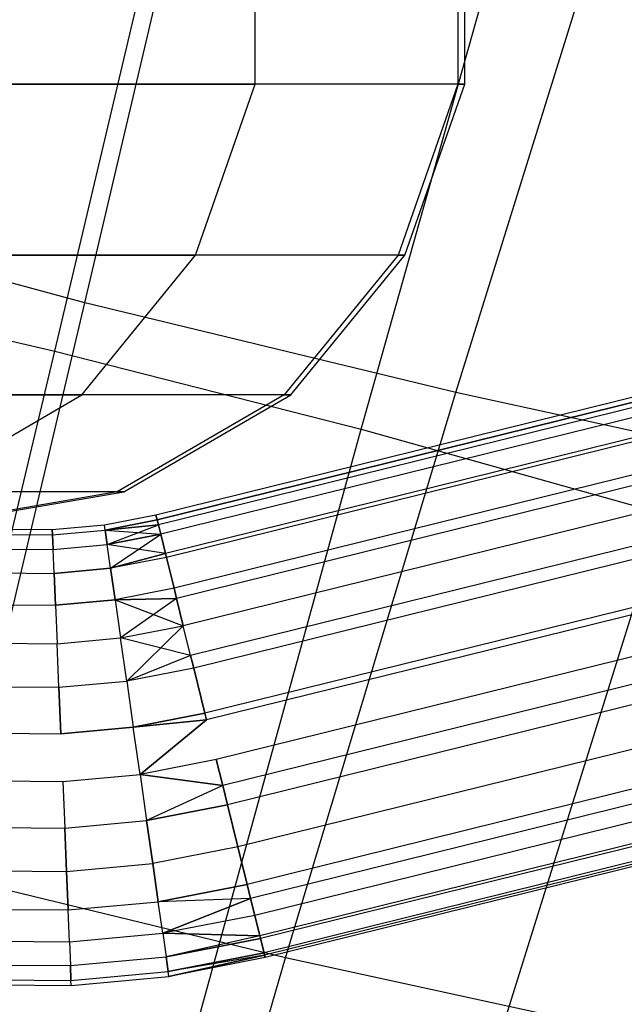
# Model space of a CAD drawing. Extents: x -11.4 to 11.4, y 1.8 to 24.6.
# Tile 98 of 199: x 2.414 to 2.54, y 13.033 to 13.237. Entities that reach past the tile are written whole.
import ezdxf

# ---------------------------------------------------------------- set-up
doc = ezdxf.new("R2010")
doc.units = 0
doc.header["$MEASUREMENT"] = 0
doc.layers.get('0').update_dxf_attribs({"color": 13, "linetype": 'CONTINUOUS'})

# ---------------------------------------------------------------- blocks, each defined once
blk = doc.blocks.new('GRUPUJ_4')
at = {"color": 0}
for p, q in [((13.82633, 11.32664, 4.98752), (13.86103, 11.47322, 5.01168)), ((13.82633, 11.32664, 4.98752), (13.86103, 11.47322, 5.01168)), ((13.88986, 11.31044, 4.98605), (13.93064, 11.45547, 5.01007)), ((13.88986, 11.31044, 4.98605), (13.93064, 11.45547, 5.01007)), ((13.83255, 11.33666, 3.68977), (13.85908, 11.44971, 3.59084)), ((13.83255, 11.33666, 3.68977), (13.85908, 11.44971, 3.59084)), ((13.90944, 11.31803, 3.69241), (13.94402, 11.42912, 3.59376)), ((13.90944, 11.31803, 3.69241), (13.94402, 11.42912, 3.59376)), ((13.86788, 11.38197, 23.28159), (13.86788, 11.41702, 23.28159)), ((13.86788, 11.38197, 23.28159), (13.86788, 11.41702, 23.28159)), ((13.90991, 11.41702, 24.03546), (13.90991, 11.38197, 24.03546)), ((13.90991, 11.41702, 24.03546), (13.90991, 11.38197, 24.03546)), ((13.9113, 11.38197, 24.84531), (13.9113, 11.41702, 24.84531)), ((13.9113, 11.38197, 24.84531), (13.9113, 11.41702, 24.84531)), ((13.68091, 11.38197, 21.98324), (13.86788, 11.38197, 23.28159)), ((13.68091, 11.38197, 21.98324), (13.86788, 11.38197, 23.28159)), ((13.9113, 11.38197, 24.84531), (13.78899, 11.38197, 26.72068)), ((13.9113, 11.38197, 24.84531), (13.78899, 11.38197, 26.72068)), ((13.85549, 11.3465, 23.28264), (13.86788, 11.38197, 23.28159)), ((13.85549, 11.3465, 23.28264), (13.86788, 11.38197, 23.28159)), ((13.90991, 11.38197, 24.03546), (13.86788, 11.38197, 23.28159)), ((13.90991, 11.38197, 24.03546), (13.86788, 11.38197, 23.28159)), ((13.90991, 11.38197, 24.03546), (13.89748, 11.3465, 24.0358)), ((13.90991, 11.38197, 24.03546), (13.89748, 11.3465, 24.0358)), ((13.89887, 11.3465, 24.84503), (13.9113, 11.38197, 24.84531)), ((13.89887, 11.3465, 24.84503), (13.9113, 11.38197, 24.84531)), ((13.90991, 11.38197, 24.03546), (13.9113, 11.38197, 24.84531)), ((13.90991, 11.38197, 24.03546), (13.9113, 11.38197, 24.84531)), ((13.83255, 11.33666, 3.68977), (13.75633, 11.35707, 3.69597)), ((13.83255, 11.33666, 3.68977), (13.75633, 11.35707, 3.69597)), ((13.66873, 11.3465, 21.98576), (13.85549, 11.3465, 23.28264)), ((13.66873, 11.3465, 21.98576), (13.85549, 11.3465, 23.28264)), ((13.89887, 11.3465, 24.84503), (13.77662, 11.3465, 26.71944)), ((13.89887, 11.3465, 24.84503), (13.77662, 11.3465, 26.71944)), ((13.83191, 11.31754, 23.28465), (13.85549, 11.3465, 23.28264)), ((13.83191, 11.31754, 23.28465), (13.85549, 11.3465, 23.28264)), ((13.89748, 11.3465, 24.0358), (13.85549, 11.3465, 23.28264)), ((13.89748, 11.3465, 24.0358), (13.85549, 11.3465, 23.28264)), ((13.89748, 11.3465, 24.0358), (13.87383, 11.31754, 24.03646)), ((13.89748, 11.3465, 24.0358), (13.87383, 11.31754, 24.03646)), ((13.87522, 11.31754, 24.8445), (13.89887, 11.3465, 24.84503)), ((13.87522, 11.31754, 24.8445), (13.89887, 11.3465, 24.84503)), ((13.89748, 11.3465, 24.0358), (13.89887, 11.3465, 24.84503)), ((13.89748, 11.3465, 24.0358), (13.89887, 11.3465, 24.84503)), ((13.76268, 11.34127, 4.98168), (13.82633, 11.32664, 4.98752)), ((13.76268, 11.34127, 4.98168), (13.82633, 11.32664, 4.98752)), ((14.04147, 11.34062, 24.69889), (13.84727, 11.29262, 24.69889)), ((14.04147, 11.34062, 24.69889), (13.84727, 11.29262, 24.69889)), ((13.84751, 11.29162, 24.70871), (14.04172, 11.33961, 24.70871)), ((14.04172, 11.33961, 24.68907), (13.84751, 11.29162, 24.68907)), ((14.04172, 11.33961, 24.68907), (13.84751, 11.29162, 24.68907)), ((13.84751, 11.29162, 24.70871), (14.04172, 11.33961, 24.70871)), ((14.04198, 11.33858, 24.68497), (13.84777, 11.29059, 24.68497)), ((14.04198, 11.33858, 24.68497), (13.84777, 11.29059, 24.68497)), ((14.04198, 11.33858, 24.71282), (13.84777, 11.29059, 24.71282)), ((14.04198, 11.33858, 24.71282), (13.84777, 11.29059, 24.71282)), ((13.80436, 11.21777, 3.7811), (13.83255, 11.33666, 3.68977)), ((13.80436, 11.21777, 3.7811), (13.83255, 11.33666, 3.68977)), ((13.90944, 11.31803, 3.69241), (13.83255, 11.33666, 3.68977)), ((13.90944, 11.31803, 3.69241), (13.83255, 11.33666, 3.68977)), ((14.04245, 11.33665, 24.67968), (13.84825, 11.28866, 24.67968)), ((14.04245, 11.33665, 24.67968), (13.84825, 11.28866, 24.67968)), ((14.04245, 11.33665, 24.71811), (13.84825, 11.28866, 24.71811)), ((14.04245, 11.33665, 24.71811), (13.84825, 11.28866, 24.71811)), ((14.04344, 11.33265, 24.67228), (13.84924, 11.28465, 24.67228)), ((14.04344, 11.33265, 24.67228), (13.84924, 11.28465, 24.67228)), ((14.04344, 11.33265, 24.72551), (13.84924, 11.28465, 24.72551)), ((14.04344, 11.33265, 24.72551), (13.84924, 11.28465, 24.72551)), ((14.04364, 11.33186, 24.67112), (13.84943, 11.28386, 24.67112)), ((14.04364, 11.33186, 24.67112), (13.84943, 11.28386, 24.67112)), ((14.04364, 11.33186, 24.72666), (13.84943, 11.28386, 24.72666)), ((14.04364, 11.33186, 24.72666), (13.84943, 11.28386, 24.72666)), ((13.79103, 11.17895, 4.97302), (13.82633, 11.32664, 4.98752)), ((13.79103, 11.17895, 4.97302), (13.82633, 11.32664, 4.98752)), ((13.82633, 11.32664, 4.98752), (13.88986, 11.31044, 4.98605)), ((13.82633, 11.32664, 4.98752), (13.88986, 11.31044, 4.98605)), ((14.04522, 11.32544, 24.66378), (13.85102, 11.27745, 24.66378)), ((14.04522, 11.32544, 24.66378), (13.85102, 11.27745, 24.66378)), ((14.04522, 11.32544, 24.734), (13.85102, 11.27745, 24.734)), ((14.04522, 11.32544, 24.734), (13.85102, 11.27745, 24.734)), ((14.04574, 11.32335, 24.66196), (13.85153, 11.27535, 24.66196)), ((14.04574, 11.32335, 24.66196), (13.85153, 11.27535, 24.66196)), ((14.04574, 11.32335, 24.73583), (13.85153, 11.27535, 24.73583)), ((14.04574, 11.32335, 24.73583), (13.85153, 11.27535, 24.73583)), ((13.64557, 11.31754, 21.99055), (13.83191, 11.31754, 23.28465)), ((13.64557, 11.31754, 21.99055), (13.83191, 11.31754, 23.28465)), ((13.87522, 11.31754, 24.8445), (13.75307, 11.31754, 26.7171)), ((13.87522, 11.31754, 24.8445), (13.75307, 11.31754, 26.7171)), ((13.7974, 11.29743, 23.28759), (13.83191, 11.31754, 23.28465)), ((13.7974, 11.29743, 23.28759), (13.83191, 11.31754, 23.28465)), ((13.87383, 11.31754, 24.03646), (13.83191, 11.31754, 23.28465)), ((13.87383, 11.31754, 24.03646), (13.83191, 11.31754, 23.28465)), ((13.87383, 11.31754, 24.03646), (13.83921, 11.29743, 24.03743)), ((13.87383, 11.31754, 24.03646), (13.83921, 11.29743, 24.03743)), ((13.84059, 11.29743, 24.84372), (13.87522, 11.31754, 24.8445)), ((13.84059, 11.29743, 24.84372), (13.87522, 11.31754, 24.8445)), ((14.04714, 11.31768, 24.65798), (13.85293, 11.26969, 24.65798)), ((14.04714, 11.31768, 24.73981), (13.85293, 11.26969, 24.73981)), ((14.04714, 11.31768, 24.73981), (13.85293, 11.26969, 24.73981)), ((14.04714, 11.31768, 24.65798), (13.85293, 11.26969, 24.65798)), ((13.87383, 11.31754, 24.03646), (13.87522, 11.31754, 24.8445)), ((13.87383, 11.31754, 24.03646), (13.87522, 11.31754, 24.8445)), ((13.87415, 11.20085, 3.7835), (13.90944, 11.31803, 3.69241)), ((13.87415, 11.20085, 3.7835), (13.90944, 11.31803, 3.69241)), ((13.98598, 11.30141, 3.70386), (13.90944, 11.31803, 3.69241)), ((13.98598, 11.30141, 3.70386), (13.90944, 11.31803, 3.69241)), ((14.04867, 11.31151, 24.65491), (13.85446, 11.26351, 24.65491)), ((14.04867, 11.31151, 24.74287), (13.85446, 11.26351, 24.74287)), ((14.04867, 11.31151, 24.74287), (13.85446, 11.26351, 24.74287)), ((14.04867, 11.31151, 24.65491), (13.85446, 11.26351, 24.65491)), ((13.84949, 11.16404, 4.97166), (13.88986, 11.31044, 4.98605)), ((13.84949, 11.16404, 4.97166), (13.88986, 11.31044, 4.98605)), ((13.88986, 11.31044, 4.98605), (13.95243, 11.29289, 4.97727)), ((13.88986, 11.31044, 4.98605), (13.95243, 11.29289, 4.97727)), ((14.04931, 11.30892, 24.65396), (13.8551, 11.26093, 24.65396)), ((14.04931, 11.30892, 24.65396), (13.8551, 11.26093, 24.65396)), ((14.04931, 11.30892, 24.74382), (13.8551, 11.26093, 24.74382)), ((14.04931, 11.30892, 24.74382), (13.8551, 11.26093, 24.74382)), ((14.05162, 11.29955, 24.65191), (13.85742, 11.25155, 24.65191)), ((14.05162, 11.29955, 24.65191), (13.85742, 11.25155, 24.65191)), ((14.05162, 11.29955, 24.74588), (13.85742, 11.25155, 24.74588)), ((14.05162, 11.29955, 24.74588), (13.85742, 11.25155, 24.74588)), ((13.84059, 11.29743, 24.84372), (13.71861, 11.29743, 26.71366)), ((13.84059, 11.29743, 24.84372), (13.71861, 11.29743, 26.71366)), ((13.83921, 11.29743, 24.03743), (13.7974, 11.29743, 23.28759)), ((13.83921, 11.29743, 24.03743), (13.7974, 11.29743, 23.28759)), ((13.83921, 11.29743, 24.03743), (13.80311, 11.29123, 24.03844)), ((13.83921, 11.29743, 24.03743), (13.80311, 11.29123, 24.03844)), ((13.80449, 11.29123, 24.84291), (13.84059, 11.29743, 24.84372)), ((13.80449, 11.29123, 24.84291), (13.84059, 11.29743, 24.84372)), ((13.83921, 11.29743, 24.03743), (13.84059, 11.29743, 24.84372)), ((13.83921, 11.29743, 24.03743), (13.84059, 11.29743, 24.84372)), ((14.05196, 11.29818, 24.74601), (13.85775, 11.25019, 24.74601)), ((14.05196, 11.29818, 24.65178), (13.85775, 11.25019, 24.65178)), ((14.05196, 11.29818, 24.74601), (13.85775, 11.25019, 24.74601)), ((14.05196, 11.29818, 24.65178), (13.85775, 11.25019, 24.65178)), ((13.84727, 11.29262, 24.69889), (13.8366, 11.29055, 24.69889)), ((13.84727, 11.29262, 24.69889), (13.8366, 11.29055, 24.69889)), ((13.83674, 11.28953, 24.70871), (13.84751, 11.29162, 24.70871)), ((13.83674, 11.28953, 24.70871), (13.84751, 11.29162, 24.70871)), ((13.84751, 11.29162, 24.68907), (13.83674, 11.28953, 24.68907)), ((13.84751, 11.29162, 24.68907), (13.83674, 11.28953, 24.68907)), ((13.84751, 11.29162, 24.70871), (13.84727, 11.29262, 24.69889)), ((13.84751, 11.29162, 24.70871), (13.84727, 11.29262, 24.69889)), ((13.84727, 11.29262, 24.69889), (13.84751, 11.29162, 24.68907)), ((13.84727, 11.29262, 24.69889), (13.84751, 11.29162, 24.68907)), ((13.84777, 11.29059, 24.71282), (13.84751, 11.29162, 24.70871)), ((13.84751, 11.29162, 24.68907), (13.84777, 11.29059, 24.68497)), ((13.84777, 11.29059, 24.71282), (13.84751, 11.29162, 24.70871)), ((13.84751, 11.29162, 24.68907), (13.84777, 11.29059, 24.68497)), ((13.90707, 11.14788, 4.96358), (13.95243, 11.29289, 4.97727)), ((13.90707, 11.14788, 4.96358), (13.95243, 11.29289, 4.97727)), ((13.82578, 11.28955, 24.69889), (13.81491, 11.28965, 24.69889)), ((13.82578, 11.28955, 24.69889), (13.81491, 11.28965, 24.69889)), ((13.8366, 11.29055, 24.69889), (13.82578, 11.28955, 24.69889)), ((13.8366, 11.29055, 24.69889), (13.82578, 11.28955, 24.69889)), ((13.82578, 11.28955, 24.69889), (13.82582, 11.28852, 24.70871)), ((13.82578, 11.28955, 24.69889), (13.82582, 11.28852, 24.70871)), ((13.82582, 11.28852, 24.68907), (13.82578, 11.28955, 24.69889)), ((13.82582, 11.28852, 24.68907), (13.82578, 11.28955, 24.69889)), ((13.82582, 11.28852, 24.70871), (13.83674, 11.28953, 24.70871)), ((13.82582, 11.28852, 24.70871), (13.83674, 11.28953, 24.70871)), ((13.82582, 11.28852, 24.68907), (13.83674, 11.28953, 24.68907)), ((13.82582, 11.28852, 24.68907), (13.83674, 11.28953, 24.68907)), ((13.83674, 11.28953, 24.70871), (13.8366, 11.29055, 24.69889)), ((13.83674, 11.28953, 24.70871), (13.8366, 11.29055, 24.69889)), ((13.83674, 11.28953, 24.68907), (13.8366, 11.29055, 24.69889)), ((13.83674, 11.28953, 24.68907), (13.8366, 11.29055, 24.69889)), ((13.83674, 11.28953, 24.70871), (13.84777, 11.29059, 24.71282)), ((13.83674, 11.28953, 24.70871), (13.84777, 11.29059, 24.71282)), ((13.84777, 11.29059, 24.68497), (13.83674, 11.28953, 24.68907)), ((13.84777, 11.29059, 24.68497), (13.83674, 11.28953, 24.68907)), ((13.83674, 11.28953, 24.70871), (13.83718, 11.2865, 24.71811)), ((13.83674, 11.28953, 24.70871), (13.84825, 11.28866, 24.71811)), ((13.83674, 11.28953, 24.70871), (13.83718, 11.2865, 24.71811)), ((13.83674, 11.28953, 24.70871), (13.84825, 11.28866, 24.71811)), ((13.83718, 11.2865, 24.67968), (13.83674, 11.28953, 24.68907)), ((13.83718, 11.2865, 24.67968), (13.83674, 11.28953, 24.68907)), ((13.83718, 11.2865, 24.67968), (13.84777, 11.29059, 24.68497)), ((13.83718, 11.2865, 24.67968), (13.84777, 11.29059, 24.68497)), ((13.84777, 11.29059, 24.68497), (13.84825, 11.28866, 24.67968)), ((13.84825, 11.28866, 24.71811), (13.84777, 11.29059, 24.71282)), ((13.84777, 11.29059, 24.68497), (13.84825, 11.28866, 24.67968)), ((13.84825, 11.28866, 24.71811), (13.84777, 11.29059, 24.71282)), ((14.05399, 11.28996, 24.74588), (13.85978, 11.24196, 24.74588)), ((14.05399, 11.28996, 24.65191), (13.85978, 11.24196, 24.65191)), ((14.05399, 11.28996, 24.74588), (13.85978, 11.24196, 24.74588)), ((14.05399, 11.28996, 24.65191), (13.85978, 11.24196, 24.65191)), ((13.81485, 11.28862, 24.70871), (13.82582, 11.28852, 24.70871)), ((13.81485, 11.28862, 24.70871), (13.82582, 11.28852, 24.70871)), ((13.81485, 11.28862, 24.68907), (13.82582, 11.28852, 24.68907)), ((13.81485, 11.28862, 24.68907), (13.82582, 11.28852, 24.68907)), ((13.82582, 11.28852, 24.70871), (13.82594, 11.28547, 24.71811)), ((13.82582, 11.28852, 24.70871), (13.82594, 11.28547, 24.71811)), ((13.82594, 11.28547, 24.67968), (13.82582, 11.28852, 24.68907)), ((13.82594, 11.28547, 24.67968), (13.82582, 11.28852, 24.68907)), ((13.84825, 11.28866, 24.67968), (13.83718, 11.2865, 24.67968)), ((13.83718, 11.2865, 24.71811), (13.84825, 11.28866, 24.71811)), ((13.83718, 11.2865, 24.71811), (13.84825, 11.28866, 24.71811)), ((13.84825, 11.28866, 24.67968), (13.83718, 11.2865, 24.67968)), ((13.83787, 11.28162, 24.67112), (13.84825, 11.28866, 24.67968)), ((13.83787, 11.28162, 24.67112), (13.84825, 11.28866, 24.67968)), ((13.84924, 11.28465, 24.72551), (13.84825, 11.28866, 24.71811)), ((13.84825, 11.28866, 24.67968), (13.84924, 11.28465, 24.67228)), ((13.84924, 11.28465, 24.72551), (13.84825, 11.28866, 24.71811)), ((13.84825, 11.28866, 24.67968), (13.84924, 11.28465, 24.67228)), ((13.81467, 11.28557, 24.71811), (13.82594, 11.28547, 24.71811)), ((13.81467, 11.28557, 24.71811), (13.82594, 11.28547, 24.71811)), ((13.81467, 11.28557, 24.67968), (13.82594, 11.28547, 24.67968)), ((13.81467, 11.28557, 24.67968), (13.82594, 11.28547, 24.67968)), ((13.82594, 11.28547, 24.71811), (13.83718, 11.2865, 24.71811)), ((13.82594, 11.28547, 24.71811), (13.83718, 11.2865, 24.71811)), ((13.82594, 11.28547, 24.67968), (13.83718, 11.2865, 24.67968)), ((13.82594, 11.28547, 24.67968), (13.83718, 11.2865, 24.67968)), ((13.82615, 11.28054, 24.72666), (13.82594, 11.28547, 24.71811)), ((13.82615, 11.28054, 24.72666), (13.82594, 11.28547, 24.71811)), ((13.82615, 11.28054, 24.67112), (13.82594, 11.28547, 24.67968)), ((13.82615, 11.28054, 24.67112), (13.82594, 11.28547, 24.67968)), ((13.83787, 11.28162, 24.72666), (13.83718, 11.2865, 24.71811)), ((13.83787, 11.28162, 24.72666), (13.83718, 11.2865, 24.71811)), ((13.84924, 11.28465, 24.72551), (13.83718, 11.2865, 24.71811)), ((13.84924, 11.28465, 24.72551), (13.83718, 11.2865, 24.71811)), ((13.83787, 11.28162, 24.67112), (13.83718, 11.2865, 24.67968)), ((13.83787, 11.28162, 24.67112), (13.83718, 11.2865, 24.67968)), ((13.83787, 11.28162, 24.72666), (13.84924, 11.28465, 24.72551)), ((13.84924, 11.28465, 24.67228), (13.83787, 11.28162, 24.67112)), ((13.84943, 11.28386, 24.72666), (13.83787, 11.28162, 24.72666)), ((13.84943, 11.28386, 24.67112), (13.83787, 11.28162, 24.67112)), ((13.84924, 11.28465, 24.67228), (13.84943, 11.28386, 24.67112)), ((13.84943, 11.28386, 24.72666), (13.84924, 11.28465, 24.72551)), ((13.85102, 11.27745, 24.734), (13.84943, 11.28386, 24.72666)), ((13.84943, 11.28386, 24.67112), (13.85102, 11.27745, 24.66378)), ((13.85102, 11.27745, 24.734), (13.84943, 11.28386, 24.72666)), ((13.84943, 11.28386, 24.67112), (13.85102, 11.27745, 24.66378)), ((14.05533, 11.28455, 24.74495), (13.86112, 11.23655, 24.74495)), ((14.05533, 11.28455, 24.65283), (13.86112, 11.23655, 24.65283)), ((14.05533, 11.28455, 24.65283), (13.86112, 11.23655, 24.65283)), ((14.05533, 11.28455, 24.74495), (13.86112, 11.23655, 24.74495)), ((13.82615, 11.28054, 24.67112), (13.83787, 11.28162, 24.67112)), ((13.83787, 11.28162, 24.72666), (13.82615, 11.28054, 24.72666)), ((13.83787, 11.28162, 24.72666), (13.82615, 11.28054, 24.72666)), ((13.82615, 11.28054, 24.67112), (13.83787, 11.28162, 24.67112)), ((13.83787, 11.28162, 24.67112), (13.83881, 11.27507, 24.66378)), ((13.83881, 11.27507, 24.734), (13.83787, 11.28162, 24.72666)), ((13.83881, 11.27507, 24.734), (13.83787, 11.28162, 24.72666)), ((13.83787, 11.28162, 24.67112), (13.83881, 11.27507, 24.66378)), ((13.81438, 11.28064, 24.72666), (13.82615, 11.28054, 24.72666)), ((13.81438, 11.28064, 24.72666), (13.82615, 11.28054, 24.72666)), ((13.81438, 11.28064, 24.67112), (13.82615, 11.28054, 24.67112)), ((13.81438, 11.28064, 24.67112), (13.82615, 11.28054, 24.67112)), ((13.82642, 11.27394, 24.66378), (13.82615, 11.28054, 24.67112)), ((13.82615, 11.28054, 24.72666), (13.82642, 11.27394, 24.734)), ((13.82615, 11.28054, 24.72666), (13.82642, 11.27394, 24.734)), ((13.82642, 11.27394, 24.66378), (13.82615, 11.28054, 24.67112)), ((14.05631, 11.28058, 24.74382), (13.8621, 11.23259, 24.74382)), ((14.05631, 11.28058, 24.65396), (13.8621, 11.23259, 24.65396)), ((14.05631, 11.28058, 24.65396), (13.8621, 11.23259, 24.65396)), ((14.05631, 11.28058, 24.74382), (13.8621, 11.23259, 24.74382)), ((13.85102, 11.27745, 24.734), (13.83881, 11.27507, 24.734)), ((13.85102, 11.27745, 24.734), (13.83881, 11.27507, 24.734)), ((13.85102, 11.27745, 24.66378), (13.83881, 11.27507, 24.66378)), ((13.85102, 11.27745, 24.66378), (13.83881, 11.27507, 24.66378)), ((13.85153, 11.27535, 24.73583), (13.85102, 11.27745, 24.734)), ((13.85102, 11.27745, 24.66378), (13.85153, 11.27535, 24.66196)), ((13.85153, 11.27535, 24.73583), (13.85102, 11.27745, 24.734)), ((13.85102, 11.27745, 24.66378), (13.85153, 11.27535, 24.66196)), ((13.83881, 11.27507, 24.66378), (13.82642, 11.27394, 24.66378)), ((13.82642, 11.27394, 24.734), (13.83881, 11.27507, 24.734)), ((13.82642, 11.27394, 24.734), (13.83881, 11.27507, 24.734)), ((13.83881, 11.27507, 24.66378), (13.82642, 11.27394, 24.66378)), ((13.85153, 11.27535, 24.73583), (13.83881, 11.27507, 24.734)), ((13.85153, 11.27535, 24.73583), (13.83881, 11.27507, 24.734)), ((13.83881, 11.27507, 24.66378), (13.85153, 11.27535, 24.66196)), ((13.83881, 11.27507, 24.66378), (13.85153, 11.27535, 24.66196)), ((13.83881, 11.27507, 24.734), (13.83994, 11.26716, 24.73981)), ((13.83881, 11.27507, 24.734), (13.85293, 11.26969, 24.73981)), ((13.83881, 11.27507, 24.734), (13.85293, 11.26969, 24.73981)), ((13.83881, 11.27507, 24.734), (13.83994, 11.26716, 24.73981)), ((13.83881, 11.27507, 24.66378), (13.83994, 11.26716, 24.65798)), ((13.83881, 11.27507, 24.66378), (13.83994, 11.26716, 24.65798)), ((13.85153, 11.27535, 24.66196), (13.83994, 11.26716, 24.65798)), ((13.85153, 11.27535, 24.66196), (13.83994, 11.26716, 24.65798)), ((13.85293, 11.26969, 24.73981), (13.85153, 11.27535, 24.73583)), ((13.85153, 11.27535, 24.66196), (13.85293, 11.26969, 24.65798)), ((13.85293, 11.26969, 24.73981), (13.85153, 11.27535, 24.73583)), ((13.85153, 11.27535, 24.66196), (13.85293, 11.26969, 24.65798)), ((13.81399, 11.27404, 24.734), (13.82642, 11.27394, 24.734)), ((13.81399, 11.27404, 24.734), (13.82642, 11.27394, 24.734)), ((13.81399, 11.27404, 24.66378), (13.82642, 11.27394, 24.66378)), ((13.81399, 11.27404, 24.66378), (13.82642, 11.27394, 24.66378)), ((13.82642, 11.27394, 24.734), (13.82675, 11.26595, 24.73981)), ((13.82642, 11.27394, 24.734), (13.82675, 11.26595, 24.73981)), ((13.82642, 11.27394, 24.66378), (13.82675, 11.26595, 24.65798)), ((13.82642, 11.27394, 24.66378), (13.82675, 11.26595, 24.65798)), ((14.05847, 11.27182, 24.65798), (13.86427, 11.22383, 24.65798)), ((14.05847, 11.27182, 24.73981), (13.86427, 11.22383, 24.73981)), ((14.05847, 11.27182, 24.65798), (13.86427, 11.22383, 24.65798)), ((14.05847, 11.27182, 24.73981), (13.86427, 11.22383, 24.73981)), ((13.83994, 11.26716, 24.73981), (13.85293, 11.26969, 24.73981)), ((13.83994, 11.26716, 24.73981), (13.85293, 11.26969, 24.73981)), ((13.83994, 11.26716, 24.65798), (13.85293, 11.26969, 24.65798)), ((13.83994, 11.26716, 24.65798), (13.85293, 11.26969, 24.65798)), ((13.84121, 11.25823, 24.65396), (13.85293, 11.26969, 24.65798)), ((13.84121, 11.25823, 24.65396), (13.85293, 11.26969, 24.65798)), ((13.85446, 11.26351, 24.74287), (13.85293, 11.26969, 24.73981)), ((13.85446, 11.26351, 24.74287), (13.85293, 11.26969, 24.73981)), ((13.82675, 11.26595, 24.73981), (13.83994, 11.26716, 24.73981)), ((13.82675, 11.26595, 24.73981), (13.83994, 11.26716, 24.73981)), ((13.82675, 11.26595, 24.65798), (13.83994, 11.26716, 24.65798)), ((13.82675, 11.26595, 24.65798), (13.83994, 11.26716, 24.65798)), ((13.84121, 11.25823, 24.74382), (13.83994, 11.26716, 24.73981)), ((13.85446, 11.26351, 24.74287), (13.83994, 11.26716, 24.73981)), ((13.84121, 11.25823, 24.74382), (13.83994, 11.26716, 24.73981)), ((13.85446, 11.26351, 24.74287), (13.83994, 11.26716, 24.73981)), ((13.84121, 11.25823, 24.65396), (13.83994, 11.26716, 24.65798)), ((13.84121, 11.25823, 24.65396), (13.83994, 11.26716, 24.65798)), ((13.81351, 11.26607, 24.73981), (13.82675, 11.26595, 24.73981)), ((13.81351, 11.26607, 24.73981), (13.82675, 11.26595, 24.73981)), ((13.81351, 11.26607, 24.65798), (13.82675, 11.26595, 24.65798)), ((13.81351, 11.26607, 24.65798), (13.82675, 11.26595, 24.65798)), ((13.82713, 11.25694, 24.74382), (13.82675, 11.26595, 24.73981)), ((13.82713, 11.25694, 24.74382), (13.82675, 11.26595, 24.73981)), ((13.82713, 11.25694, 24.65396), (13.82675, 11.26595, 24.65798)), ((13.82713, 11.25694, 24.65396), (13.82675, 11.26595, 24.65798)), ((13.85446, 11.26351, 24.74287), (13.84121, 11.25823, 24.74382)), ((13.85446, 11.26351, 24.74287), (13.84121, 11.25823, 24.74382)), ((13.85446, 11.26351, 24.65491), (13.84121, 11.25823, 24.65396)), ((13.85446, 11.26351, 24.65491), (13.84121, 11.25823, 24.65396)), ((13.8551, 11.26093, 24.74382), (13.85446, 11.26351, 24.74287)), ((13.85446, 11.26351, 24.65491), (13.8551, 11.26093, 24.65396)), ((13.8551, 11.26093, 24.74382), (13.85446, 11.26351, 24.74287)), ((13.85446, 11.26351, 24.65491), (13.8551, 11.26093, 24.65396)), ((14.06039, 11.26406, 24.66378), (13.86618, 11.21607, 24.66378)), ((14.06039, 11.26406, 24.734), (13.86618, 11.21607, 24.734)), ((14.06039, 11.26406, 24.66378), (13.86618, 11.21607, 24.66378)), ((14.06039, 11.26406, 24.734), (13.86618, 11.21607, 24.734)), ((13.8551, 11.26093, 24.74382), (13.84121, 11.25823, 24.74382)), ((13.8551, 11.26093, 24.74382), (13.84121, 11.25823, 24.74382)), ((13.8551, 11.26093, 24.65396), (13.84121, 11.25823, 24.65396)), ((13.8551, 11.26093, 24.65396), (13.84121, 11.25823, 24.65396)), ((13.85742, 11.25155, 24.74588), (13.8551, 11.26093, 24.74382)), ((13.8551, 11.26093, 24.65396), (13.85742, 11.25155, 24.65191)), ((13.85742, 11.25155, 24.74588), (13.8551, 11.26093, 24.74382)), ((13.8551, 11.26093, 24.65396), (13.85742, 11.25155, 24.65191)), ((14.06112, 11.26113, 24.66676), (13.86691, 11.21314, 24.66676)), ((14.06112, 11.26113, 24.66676), (13.86691, 11.21314, 24.66676)), ((14.06112, 11.26113, 24.73103), (13.86691, 11.21314, 24.73103)), ((14.06112, 11.26113, 24.73103), (13.86691, 11.21314, 24.73103)), ((13.81298, 11.25706, 24.74382), (13.82713, 11.25694, 24.74382)), ((13.81298, 11.25706, 24.74382), (13.82713, 11.25694, 24.74382)), ((13.81298, 11.25706, 24.65396), (13.82713, 11.25694, 24.65396)), ((13.81298, 11.25706, 24.65396), (13.82713, 11.25694, 24.65396)), ((13.82713, 11.25694, 24.65396), (13.84121, 11.25823, 24.65396)), ((13.82713, 11.25694, 24.74382), (13.84121, 11.25823, 24.74382)), ((13.82713, 11.25694, 24.74382), (13.84121, 11.25823, 24.74382)), ((13.82713, 11.25694, 24.65396), (13.84121, 11.25823, 24.65396)), ((13.82753, 11.24728, 24.65191), (13.82713, 11.25694, 24.65396)), ((13.82713, 11.25694, 24.74382), (13.82753, 11.24728, 24.74588)), ((13.82713, 11.25694, 24.74382), (13.82753, 11.24728, 24.74588)), ((13.82753, 11.24728, 24.65191), (13.82713, 11.25694, 24.65396)), ((13.84121, 11.25823, 24.65396), (13.84258, 11.24867, 24.65191)), ((13.84121, 11.25823, 24.74382), (13.84258, 11.24867, 24.74588)), ((13.84121, 11.25823, 24.74382), (13.84258, 11.24867, 24.74588)), ((13.84121, 11.25823, 24.65396), (13.84258, 11.24867, 24.65191)), ((14.06198, 11.25765, 24.72666), (13.86777, 11.20965, 24.72666)), ((14.06198, 11.25765, 24.67112), (13.86777, 11.20965, 24.67112)), ((14.06198, 11.25765, 24.67112), (13.86777, 11.20965, 24.67112)), ((14.06198, 11.25765, 24.72666), (13.86777, 11.20965, 24.72666)), ((14.06302, 11.25343, 24.71939), (13.86881, 11.20544, 24.71939)), ((14.06302, 11.25343, 24.67839), (13.86881, 11.20544, 24.67839)), ((14.06302, 11.25343, 24.67839), (13.86881, 11.20544, 24.67839)), ((14.06302, 11.25343, 24.71939), (13.86881, 11.20544, 24.71939)), ((14.06316, 11.25285, 24.71811), (13.86895, 11.20486, 24.71811)), ((14.06316, 11.25285, 24.67968), (13.86895, 11.20486, 24.67968)), ((14.06316, 11.25285, 24.67968), (13.86895, 11.20486, 24.67968)), ((14.06316, 11.25285, 24.71811), (13.86895, 11.20486, 24.71811)), ((13.84258, 11.24867, 24.74588), (13.85742, 11.25155, 24.74588)), ((13.84258, 11.24867, 24.74588), (13.85742, 11.25155, 24.74588)), ((13.85742, 11.25155, 24.65191), (13.84258, 11.24867, 24.65191)), ((13.85742, 11.25155, 24.65191), (13.84258, 11.24867, 24.65191)), ((13.85775, 11.25019, 24.74601), (13.84258, 11.24867, 24.74588)), ((13.85775, 11.25019, 24.74601), (13.84258, 11.24867, 24.74588)), ((13.84258, 11.24867, 24.65191), (13.85775, 11.25019, 24.65178)), ((13.84258, 11.24867, 24.65191), (13.85775, 11.25019, 24.65178)), ((13.85775, 11.25019, 24.74601), (13.84397, 11.23889, 24.74588)), ((13.85775, 11.25019, 24.74601), (13.84397, 11.23889, 24.74588)), ((13.84397, 11.23889, 24.65191), (13.85775, 11.25019, 24.65178)), ((13.84397, 11.23889, 24.65191), (13.85775, 11.25019, 24.65178)), ((13.85775, 11.25019, 24.74601), (13.85742, 11.25155, 24.74588)), ((13.85742, 11.25155, 24.65191), (13.85775, 11.25019, 24.65178)), ((13.85775, 11.25019, 24.74601), (13.85742, 11.25155, 24.74588)), ((13.85742, 11.25155, 24.65191), (13.85775, 11.25019, 24.65178)), ((13.84258, 11.24867, 24.65191), (13.82753, 11.24728, 24.65191)), ((13.82753, 11.24728, 24.74588), (13.84258, 11.24867, 24.74588)), ((13.82753, 11.24728, 24.74588), (13.84258, 11.24867, 24.74588)), ((13.84258, 11.24867, 24.65191), (13.82753, 11.24728, 24.65191)), ((13.84397, 11.23889, 24.74588), (13.84258, 11.24867, 24.74588)), ((13.84397, 11.23889, 24.74588), (13.84258, 11.24867, 24.74588)), ((13.84397, 11.23889, 24.65191), (13.84258, 11.24867, 24.65191)), ((13.84397, 11.23889, 24.65191), (13.84258, 11.24867, 24.65191)), ((14.06389, 11.24989, 24.70871), (13.86969, 11.2019, 24.70871)), ((14.06389, 11.24989, 24.70871), (13.86969, 11.2019, 24.70871)), ((14.06389, 11.24989, 24.68907), (13.86969, 11.2019, 24.68907)), ((14.06389, 11.24989, 24.68907), (13.86969, 11.2019, 24.68907)), ((14.06402, 11.2494, 24.70593), (13.86981, 11.20141, 24.70593)), ((14.06402, 11.2494, 24.70593), (13.86981, 11.20141, 24.70593)), ((14.06402, 11.2494, 24.69185), (13.86981, 11.20141, 24.69185)), ((14.06402, 11.2494, 24.69185), (13.86981, 11.20141, 24.69185)), ((14.06414, 11.24889, 24.69889), (13.86993, 11.20089, 24.69889)), ((14.06414, 11.24889, 24.69889), (13.86993, 11.20089, 24.69889)), ((13.81241, 11.24742, 24.74588), (13.82753, 11.24728, 24.74588)), ((13.81241, 11.24742, 24.74588), (13.82753, 11.24728, 24.74588)), ((13.81241, 11.24742, 24.65191), (13.82753, 11.24728, 24.65191)), ((13.81241, 11.24742, 24.65191), (13.82753, 11.24728, 24.65191)), ((13.85978, 11.24196, 24.74588), (13.84397, 11.23889, 24.74588)), ((13.85978, 11.24196, 24.74588), (13.84397, 11.23889, 24.74588)), ((13.85978, 11.24196, 24.65191), (13.84397, 11.23889, 24.65191)), ((13.85978, 11.24196, 24.65191), (13.84397, 11.23889, 24.65191)), ((13.86112, 11.23655, 24.74495), (13.85978, 11.24196, 24.74588)), ((13.85978, 11.24196, 24.65191), (13.86112, 11.23655, 24.65283)), ((13.86112, 11.23655, 24.74495), (13.85978, 11.24196, 24.74588)), ((13.85978, 11.24196, 24.65191), (13.86112, 11.23655, 24.65283)), ((13.82794, 11.23742, 24.74588), (13.84397, 11.23889, 24.74588)), ((13.82794, 11.23742, 24.74588), (13.84397, 11.23889, 24.74588)), ((13.82794, 11.23742, 24.65191), (13.84397, 11.23889, 24.65191)), ((13.82794, 11.23742, 24.65191), (13.84397, 11.23889, 24.65191)), ((13.84397, 11.23889, 24.74588), (13.86112, 11.23655, 24.74495)), ((13.84397, 11.23889, 24.74588), (13.84534, 11.22933, 24.74382)), ((13.84397, 11.23889, 24.74588), (13.86112, 11.23655, 24.74495)), ((13.84397, 11.23889, 24.74588), (13.84534, 11.22933, 24.74382)), ((13.86112, 11.23655, 24.65283), (13.84397, 11.23889, 24.65191)), ((13.84397, 11.23889, 24.65191), (13.84534, 11.22933, 24.65396)), ((13.86112, 11.23655, 24.65283), (13.84397, 11.23889, 24.65191)), ((13.84397, 11.23889, 24.65191), (13.84534, 11.22933, 24.65396)), ((13.81183, 11.23756, 24.74588), (13.82794, 11.23742, 24.74588)), ((13.81183, 11.23756, 24.74588), (13.82794, 11.23742, 24.74588)), ((13.81183, 11.23756, 24.65191), (13.82794, 11.23742, 24.65191)), ((13.81183, 11.23756, 24.65191), (13.82794, 11.23742, 24.65191)), ((13.82794, 11.23742, 24.74588), (13.82834, 11.22776, 24.74382)), ((13.82794, 11.23742, 24.74588), (13.82834, 11.22776, 24.74382)), ((13.82794, 11.23742, 24.65191), (13.82834, 11.22776, 24.65396)), ((13.82794, 11.23742, 24.65191), (13.82834, 11.22776, 24.65396)), ((13.86112, 11.23655, 24.74495), (13.84534, 11.22933, 24.74382)), ((13.86112, 11.23655, 24.74495), (13.84534, 11.22933, 24.74382)), ((13.86112, 11.23655, 24.65283), (13.84534, 11.22933, 24.65396)), ((13.86112, 11.23655, 24.65283), (13.84534, 11.22933, 24.65396)), ((13.8621, 11.23259, 24.74382), (13.86112, 11.23655, 24.74495)), ((13.8621, 11.23259, 24.74382), (13.86112, 11.23655, 24.74495)), ((13.86112, 11.23655, 24.65283), (13.8621, 11.23259, 24.65396)), ((13.86112, 11.23655, 24.65283), (13.8621, 11.23259, 24.65396)), ((13.84534, 11.22933, 24.65396), (13.8621, 11.23259, 24.65396)), ((13.8621, 11.23259, 24.74382), (13.84534, 11.22933, 24.74382)), ((13.8621, 11.23259, 24.74382), (13.84534, 11.22933, 24.74382)), ((13.84534, 11.22933, 24.65396), (13.8621, 11.23259, 24.65396)), ((13.8621, 11.23259, 24.65396), (13.86427, 11.22383, 24.65798)), ((13.86427, 11.22383, 24.73981), (13.8621, 11.23259, 24.74382)), ((13.8621, 11.23259, 24.65396), (13.86427, 11.22383, 24.65798)), ((13.86427, 11.22383, 24.73981), (13.8621, 11.23259, 24.74382)), ((13.81126, 11.22791, 24.74382), (13.82834, 11.22776, 24.74382)), ((13.81126, 11.22791, 24.74382), (13.82834, 11.22776, 24.74382)), ((13.81126, 11.22791, 24.65396), (13.82834, 11.22776, 24.65396)), ((13.81126, 11.22791, 24.65396), (13.82834, 11.22776, 24.65396)), ((13.82834, 11.22776, 24.74382), (13.84534, 11.22933, 24.74382)), ((13.82834, 11.22776, 24.74382), (13.84534, 11.22933, 24.74382)), ((13.82834, 11.22776, 24.65396), (13.84534, 11.22933, 24.65396)), ((13.82834, 11.22776, 24.65396), (13.84534, 11.22933, 24.65396)), ((13.82834, 11.22776, 24.74382), (13.82871, 11.21875, 24.73981)), ((13.82834, 11.22776, 24.74382), (13.82871, 11.21875, 24.73981)), ((13.82871, 11.21875, 24.65798), (13.82834, 11.22776, 24.65396)), ((13.82871, 11.21875, 24.65798), (13.82834, 11.22776, 24.65396)), ((13.84662, 11.22039, 24.65798), (13.84534, 11.22933, 24.65396)), ((13.84534, 11.22933, 24.74382), (13.84662, 11.22039, 24.73981)), ((13.84534, 11.22933, 24.74382), (13.84662, 11.22039, 24.73981)), ((13.84662, 11.22039, 24.65798), (13.84534, 11.22933, 24.65396)), ((13.86427, 11.22383, 24.73981), (13.84662, 11.22039, 24.73981)), ((13.86427, 11.22383, 24.65798), (13.84662, 11.22039, 24.65798)), ((13.86427, 11.22383, 24.73981), (13.84662, 11.22039, 24.73981)), ((13.86427, 11.22383, 24.65798), (13.84662, 11.22039, 24.65798)), ((13.86618, 11.21607, 24.734), (13.86427, 11.22383, 24.73981)), ((13.86618, 11.21607, 24.734), (13.86427, 11.22383, 24.73981)), ((13.86427, 11.22383, 24.65798), (13.86618, 11.21607, 24.66378)), ((13.86427, 11.22383, 24.65798), (13.86618, 11.21607, 24.66378)), ((13.82871, 11.21875, 24.73981), (13.84662, 11.22039, 24.73981)), ((13.82871, 11.21875, 24.73981), (13.84662, 11.22039, 24.73981)), ((13.82871, 11.21875, 24.65798), (13.84662, 11.22039, 24.65798)), ((13.82871, 11.21875, 24.65798), (13.84662, 11.22039, 24.65798)), ((13.84662, 11.22039, 24.73981), (13.84775, 11.21248, 24.734)), ((13.84662, 11.22039, 24.73981), (13.84775, 11.21248, 24.734)), ((13.84775, 11.21248, 24.66378), (13.84662, 11.22039, 24.65798)), ((13.84775, 11.21248, 24.66378), (13.84662, 11.22039, 24.65798)), ((13.87415, 11.20085, 3.7835), (13.80436, 11.21777, 3.7811)), ((13.87415, 11.20085, 3.7835), (13.80436, 11.21777, 3.7811)), ((13.81073, 11.21891, 24.73981), (13.82871, 11.21875, 24.73981)), ((13.81073, 11.21891, 24.73981), (13.82871, 11.21875, 24.73981)), ((13.81073, 11.21891, 24.65798), (13.82871, 11.21875, 24.65798)), ((13.81073, 11.21891, 24.65798), (13.82871, 11.21875, 24.65798)), ((13.82871, 11.21875, 24.73981), (13.82904, 11.21077, 24.734)), ((13.82871, 11.21875, 24.73981), (13.82904, 11.21077, 24.734)), ((13.82904, 11.21077, 24.66378), (13.82871, 11.21875, 24.65798)), ((13.82904, 11.21077, 24.66378), (13.82871, 11.21875, 24.65798)), ((13.84775, 11.21248, 24.734), (13.86618, 11.21607, 24.734)), ((13.84775, 11.21248, 24.734), (13.86618, 11.21607, 24.734)), ((13.86618, 11.21607, 24.66378), (13.84775, 11.21248, 24.66378)), ((13.86618, 11.21607, 24.66378), (13.84775, 11.21248, 24.66378)), ((13.86618, 11.21607, 24.66378), (13.86691, 11.21314, 24.66676)), ((13.86691, 11.21314, 24.73103), (13.86618, 11.21607, 24.734)), ((13.86691, 11.21314, 24.73103), (13.86618, 11.21607, 24.734)), ((13.86618, 11.21607, 24.66378), (13.86691, 11.21314, 24.66676)), ((13.82904, 11.21077, 24.734), (13.84775, 11.21248, 24.734)), ((13.82904, 11.21077, 24.734), (13.84775, 11.21248, 24.734)), ((13.82904, 11.21077, 24.66378), (13.84775, 11.21248, 24.66378)), ((13.82904, 11.21077, 24.66378), (13.84775, 11.21248, 24.66378)), ((13.86691, 11.21314, 24.73103), (13.84775, 11.21248, 24.734)), ((13.86691, 11.21314, 24.73103), (13.84775, 11.21248, 24.734)), ((13.86691, 11.21314, 24.66676), (13.84775, 11.21248, 24.66378)), ((13.86691, 11.21314, 24.66676), (13.84775, 11.21248, 24.66378)), ((13.84868, 11.20594, 24.72666), (13.84775, 11.21248, 24.734)), ((13.84868, 11.20594, 24.72666), (13.84775, 11.21248, 24.734)), ((13.84868, 11.20594, 24.67112), (13.84775, 11.21248, 24.66378)), ((13.84868, 11.20594, 24.67112), (13.84775, 11.21248, 24.66378)), ((13.86691, 11.21314, 24.73103), (13.84868, 11.20594, 24.72666)), ((13.86691, 11.21314, 24.73103), (13.84868, 11.20594, 24.72666)), ((13.84868, 11.20594, 24.67112), (13.86691, 11.21314, 24.66676)), ((13.84868, 11.20594, 24.67112), (13.86691, 11.21314, 24.66676)), ((13.86691, 11.21314, 24.66676), (13.86777, 11.20965, 24.67112)), ((13.86777, 11.20965, 24.72666), (13.86691, 11.21314, 24.73103)), ((13.86777, 11.20965, 24.72666), (13.86691, 11.21314, 24.73103)), ((13.86691, 11.21314, 24.66676), (13.86777, 11.20965, 24.67112)), ((13.81026, 11.21093, 24.734), (13.82904, 11.21077, 24.734)), ((13.81026, 11.21093, 24.734), (13.82904, 11.21077, 24.734)), ((13.81026, 11.21093, 24.66378), (13.82904, 11.21077, 24.66378)), ((13.81026, 11.21093, 24.66378), (13.82904, 11.21077, 24.66378)), ((13.82931, 11.20416, 24.72666), (13.82904, 11.21077, 24.734)), ((13.82931, 11.20416, 24.72666), (13.82904, 11.21077, 24.734)), ((13.82931, 11.20416, 24.67112), (13.82904, 11.21077, 24.66378)), ((13.82931, 11.20416, 24.67112), (13.82904, 11.21077, 24.66378)), ((13.86777, 11.20965, 24.72666), (13.84868, 11.20594, 24.72666)), ((13.86777, 11.20965, 24.72666), (13.84868, 11.20594, 24.72666)), ((13.86777, 11.20965, 24.67112), (13.84868, 11.20594, 24.67112)), ((13.86777, 11.20965, 24.67112), (13.84868, 11.20594, 24.67112)), ((13.86881, 11.20544, 24.71939), (13.86777, 11.20965, 24.72666)), ((13.86777, 11.20965, 24.67112), (13.86881, 11.20544, 24.67839)), ((13.86881, 11.20544, 24.71939), (13.86777, 11.20965, 24.72666)), ((13.86777, 11.20965, 24.67112), (13.86881, 11.20544, 24.67839)), ((13.82931, 11.20416, 24.72666), (13.84868, 11.20594, 24.72666)), ((13.82931, 11.20416, 24.72666), (13.84868, 11.20594, 24.72666)), ((13.82931, 11.20416, 24.67112), (13.84868, 11.20594, 24.67112)), ((13.82931, 11.20416, 24.67112), (13.84868, 11.20594, 24.67112)), ((13.84868, 11.20594, 24.72666), (13.86881, 11.20544, 24.71939)), ((13.84868, 11.20594, 24.72666), (13.84938, 11.20105, 24.71811)), ((13.84868, 11.20594, 24.72666), (13.86881, 11.20544, 24.71939)), ((13.84868, 11.20594, 24.72666), (13.84938, 11.20105, 24.71811)), ((13.86881, 11.20544, 24.67839), (13.84868, 11.20594, 24.67112)), ((13.84868, 11.20594, 24.67112), (13.84938, 11.20105, 24.67968)), ((13.84868, 11.20594, 24.67112), (13.84938, 11.20105, 24.67968)), ((13.86881, 11.20544, 24.67839), (13.84868, 11.20594, 24.67112)), ((13.86881, 11.20544, 24.71939), (13.84938, 11.20105, 24.71811)), ((13.86881, 11.20544, 24.71939), (13.84938, 11.20105, 24.71811)), ((13.86881, 11.20544, 24.67839), (13.84938, 11.20105, 24.67968)), ((13.86881, 11.20544, 24.67839), (13.84938, 11.20105, 24.67968)), ((13.86881, 11.20544, 24.67839), (13.86895, 11.20486, 24.67968)), ((13.86895, 11.20486, 24.71811), (13.86881, 11.20544, 24.71939)), ((13.86895, 11.20486, 24.71811), (13.86881, 11.20544, 24.71939)), ((13.86881, 11.20544, 24.67839), (13.86895, 11.20486, 24.67968)), ((13.80987, 11.20433, 24.72666), (13.82931, 11.20416, 24.72666)), ((13.80987, 11.20433, 24.72666), (13.82931, 11.20416, 24.72666)), ((13.80987, 11.20433, 24.67112), (13.82931, 11.20416, 24.67112)), ((13.80987, 11.20433, 24.67112), (13.82931, 11.20416, 24.67112)), ((13.82931, 11.20416, 24.72666), (13.82952, 11.19923, 24.71811)), ((13.82931, 11.20416, 24.72666), (13.82952, 11.19923, 24.71811)), ((13.82931, 11.20416, 24.67112), (13.82952, 11.19923, 24.67968)), ((13.82931, 11.20416, 24.67112), (13.82952, 11.19923, 24.67968)), ((13.86895, 11.20486, 24.71811), (13.84938, 11.20105, 24.71811)), ((13.86895, 11.20486, 24.71811), (13.84938, 11.20105, 24.71811)), ((13.84938, 11.20105, 24.67968), (13.86895, 11.20486, 24.67968)), ((13.84938, 11.20105, 24.67968), (13.86895, 11.20486, 24.67968)), ((13.86969, 11.2019, 24.70871), (13.86895, 11.20486, 24.71811)), ((13.86895, 11.20486, 24.67968), (13.86969, 11.2019, 24.68907)), ((13.86969, 11.2019, 24.70871), (13.86895, 11.20486, 24.71811)), ((13.86895, 11.20486, 24.67968), (13.86969, 11.2019, 24.68907)), ((13.84981, 11.19803, 24.70871), (13.86969, 11.2019, 24.70871)), ((13.86969, 11.2019, 24.68907), (13.84981, 11.19803, 24.68907)), ((13.84981, 11.19803, 24.70871), (13.86969, 11.2019, 24.70871)), ((13.86969, 11.2019, 24.68907), (13.84981, 11.19803, 24.68907)), ((13.86981, 11.20141, 24.70593), (13.84981, 11.19803, 24.70871)), ((13.86981, 11.20141, 24.70593), (13.84981, 11.19803, 24.70871)), ((13.86981, 11.20141, 24.69185), (13.84981, 11.19803, 24.68907)), ((13.86981, 11.20141, 24.69185), (13.84981, 11.19803, 24.68907)), ((13.84996, 11.19701, 24.69889), (13.86981, 11.20141, 24.69185)), ((13.86981, 11.20141, 24.70593), (13.84996, 11.19701, 24.69889)), ((13.86981, 11.20141, 24.70593), (13.84996, 11.19701, 24.69889)), ((13.84996, 11.19701, 24.69889), (13.86981, 11.20141, 24.69185)), ((13.86981, 11.20141, 24.70593), (13.86969, 11.2019, 24.70871)), ((13.86969, 11.2019, 24.68907), (13.86981, 11.20141, 24.69185)), ((13.86981, 11.20141, 24.70593), (13.86969, 11.2019, 24.70871)), ((13.86969, 11.2019, 24.68907), (13.86981, 11.20141, 24.69185)), ((13.86993, 11.20089, 24.69889), (13.86981, 11.20141, 24.70593)), ((13.86981, 11.20141, 24.69185), (13.86993, 11.20089, 24.69889)), ((13.86981, 11.20141, 24.69185), (13.86993, 11.20089, 24.69889)), ((13.86993, 11.20089, 24.69889), (13.86981, 11.20141, 24.70593)), ((13.80958, 11.1994, 24.71811), (13.82952, 11.19923, 24.71811)), ((13.80958, 11.1994, 24.71811), (13.82952, 11.19923, 24.71811)), ((13.80958, 11.1994, 24.67968), (13.82952, 11.19923, 24.67968)), ((13.80958, 11.1994, 24.67968), (13.82952, 11.19923, 24.67968)), ((13.82952, 11.19923, 24.71811), (13.84938, 11.20105, 24.71811)), ((13.82952, 11.19923, 24.71811), (13.84938, 11.20105, 24.71811)), ((13.82952, 11.19923, 24.67968), (13.84938, 11.20105, 24.67968)), ((13.82952, 11.19923, 24.67968), (13.84938, 11.20105, 24.67968)), ((13.82952, 11.19923, 24.71811), (13.82965, 11.19618, 24.70871)), ((13.82952, 11.19923, 24.71811), (13.82965, 11.19618, 24.70871)), ((13.82965, 11.19618, 24.68907), (13.82952, 11.19923, 24.67968)), ((13.82965, 11.19618, 24.68907), (13.82952, 11.19923, 24.67968)), ((13.83831, 11.07807, 3.86663), (13.87415, 11.20085, 3.7835)), ((13.83831, 11.07807, 3.86663), (13.87415, 11.20085, 3.7835)), ((13.84938, 11.20105, 24.71811), (13.84981, 11.19803, 24.70871)), ((13.84938, 11.20105, 24.71811), (13.84981, 11.19803, 24.70871)), ((13.84981, 11.19803, 24.68907), (13.84938, 11.20105, 24.67968)), ((13.84981, 11.19803, 24.68907), (13.84938, 11.20105, 24.67968)), ((13.86993, 11.20089, 24.69889), (13.84996, 11.19701, 24.69889)), ((13.86993, 11.20089, 24.69889), (13.84996, 11.19701, 24.69889)), ((13.94363, 11.18576, 3.79388), (13.87415, 11.20085, 3.7835)), ((13.94363, 11.18576, 3.79388), (13.87415, 11.20085, 3.7835)), ((13.82965, 11.19618, 24.70871), (13.84981, 11.19803, 24.70871)), ((13.82965, 11.19618, 24.70871), (13.84981, 11.19803, 24.70871)), ((13.82965, 11.19618, 24.68907), (13.84981, 11.19803, 24.68907)), ((13.82965, 11.19618, 24.68907), (13.84981, 11.19803, 24.68907)), ((13.84996, 11.19701, 24.69889), (13.84981, 11.19803, 24.70871)), ((13.84996, 11.19701, 24.69889), (13.84981, 11.19803, 24.70871)), ((13.84996, 11.19701, 24.69889), (13.84981, 11.19803, 24.68907)), ((13.84996, 11.19701, 24.69889), (13.84981, 11.19803, 24.68907)), ((13.80934, 11.19532, 24.69889), (13.82969, 11.19515, 24.69889)), ((13.80934, 11.19532, 24.69889), (13.82969, 11.19515, 24.69889)), ((13.8094, 11.19636, 24.70871), (13.82965, 11.19618, 24.70871)), ((13.8094, 11.19636, 24.70871), (13.82965, 11.19618, 24.70871)), ((13.8094, 11.19636, 24.68907), (13.82965, 11.19618, 24.68907)), ((13.8094, 11.19636, 24.68907), (13.82965, 11.19618, 24.68907)), ((13.82969, 11.19515, 24.69889), (13.82965, 11.19618, 24.70871)), ((13.82969, 11.19515, 24.69889), (13.82965, 11.19618, 24.70871)), ((13.82969, 11.19515, 24.69889), (13.82965, 11.19618, 24.68907)), ((13.82969, 11.19515, 24.69889), (13.82965, 11.19618, 24.68907)), ((13.82969, 11.19515, 24.69889), (13.84996, 11.19701, 24.69889)), ((13.82969, 11.19515, 24.69889), (13.84996, 11.19701, 24.69889))]:
    blk.add_line(p, q, dxfattribs=at)
blk = doc.blocks.new('SATELLITE_M_ZWIS-11230-112')
at = {"color": 0}
blk.add_blockref('GRUPUJ_4', (-11.40464, 1.84184, 0.62927), dxfattribs=at)

msp = doc.modelspace()

# ---------------------------------------------------------------- block references
at = {"color": 0}
msp.add_blockref('SATELLITE_M_ZWIS-11230-112', (0, 0), dxfattribs=at)

doc.saveas('drawing.dxf')
